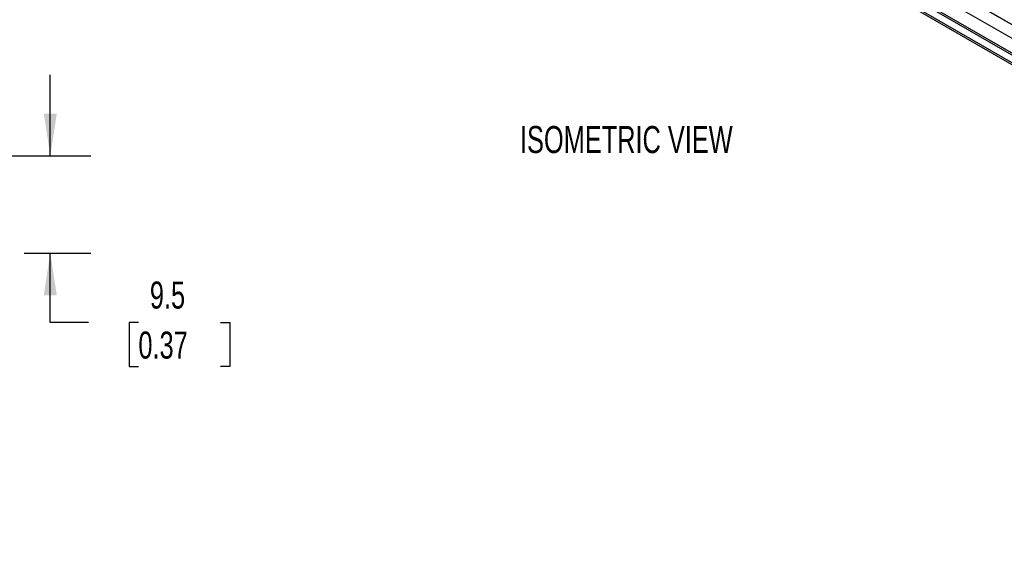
# Model space of a CAD drawing. Header units: millimetres. Extents: x 16 to 683, y 16 to 524.
# Tile 7 of 15: x 298 to 490, y 274 to 376. Entities that reach past the tile are written whole.
import ezdxf

# ---------------------------------------------------------------- set-up
doc = ezdxf.new("R2010")
doc.units = ezdxf.units.MM
doc.header["$LTSCALE"] = 2.5
doc.layers.add('DIMENSIONS', color=140, linetype='Continuous', lineweight=25)
doc.styles.add('SLDTEXTSTYLE0', font='TXT', dxfattribs={"width": 0.7})
doc.dimstyles.new('SLDDIMSTYLE4', dxfattribs={"dimtxt": 5.39502, "dimasz": 8.255, "dimexe": 0, "dimexo": 0.0625, "dimgap": 1.348755, "dimtad": 0, "dimtih": 1, "dimtoh": 1, "dimlfac": 0.5, "dimrnd": 1e-09, "dimzin": 12, "dimdsep": 46, "dimtxsty": 'SLDTEXTSTYLE0', "dimsah": 1, "dimcen": 0.09, "dimadec": 0, "dimazin": 3, "dimtfac": 1, "dimtmove": 0, "dimatfit": 0, "dimfxl": 0, "dimfrac": 2, "dimtolj": 1, "dimtzin": 12, "dimarcsym": 0})

# ---------------------------------------------------------------- blocks, each defined once
blk = doc.blocks.new('_D_6')
at = {"layer": 'DIMENSIONS'}
for p, q in [((303.91, 349.8), (303.91, 365.67)), ((282.53, 349.8), (311.84, 349.8)), ((298.83, 330.8), (311.84, 330.8)), ((303.91, 317.2), (303.91, 330.8)), ((311.39, 317.2), (303.91, 317.2)), ((321.12, 317.2), (319.31, 317.2)), ((319.31, 317.2), (319.31, 308.63)), ((337.15, 317.2), (338.96, 317.2)), ((338.96, 317.2), (338.96, 308.63)), ((319.31, 308.63), (321.12, 308.63)), ((338.96, 308.63), (337.15, 308.63))]:
    blk.add_line(p, q, dxfattribs=at)
for points in [[(303.91, 349.8), (305.18, 358.05), (302.64, 358.05)], [(303.91, 330.8), (302.64, 322.54), (305.18, 322.54)]]:
    blk.add_solid(points, dxfattribs=at)
at = {"layer": 'DIMENSIONS', "char_height": 5.292, "attachment_point": 1, "style": 'SLDTEXTSTYLE0'}
for s, insert in [('9.5', (323.36, 325.23)), ('0.37', (321.12, 315.45))]:
    blk.add_mtext(s, dxfattribs=dict(at, insert=insert))

msp = doc.modelspace()

# ---------------------------------------------------------------- linework, layer by layer
for p, q in [((653.462, 282.125), (384.761, 437.242)), ((653.603, 281.99), (384.902, 437.108)), ((656.065, 277.9), (387.364, 433.017)), ((384.761, 431.299), (653.462, 276.181)), ((384.902, 431.596), (653.603, 276.479)), ((384.895, 429.718), (653.596, 274.601)), ((385.199, 429.166), (653.9, 274.049))]:
    msp.add_line(p, q)

# ---------------------------------------------------------------- texts
at = {"layer": 'DIMENSIONS', "insert": (395.66, 355.635), "char_height": 5.29167, "attachment_point": 1, "style": 'SLDTEXTSTYLE0'}
msp.add_mtext('ISOMETRIC VIEW', dxfattribs=at)

# ---------------------------------------------------------------- dimensions: what is measured, and where the dimension line sits
at = {"layer": 'DIMENSIONS'}
dim = msp.add_linear_dim(base=(303.905, 330.796), p1=(279.353, 349.796), p2=(295.659, 330.796), angle=90, dimstyle='SLDDIMSTYLE4', dxfattribs=at)
dim.commit()
dim.dimension.update_dxf_attribs({"geometry": '_D_6', "text_midpoint": (303.905, 317.2), "dimtype": 160})

doc.saveas('drawing.dxf')
